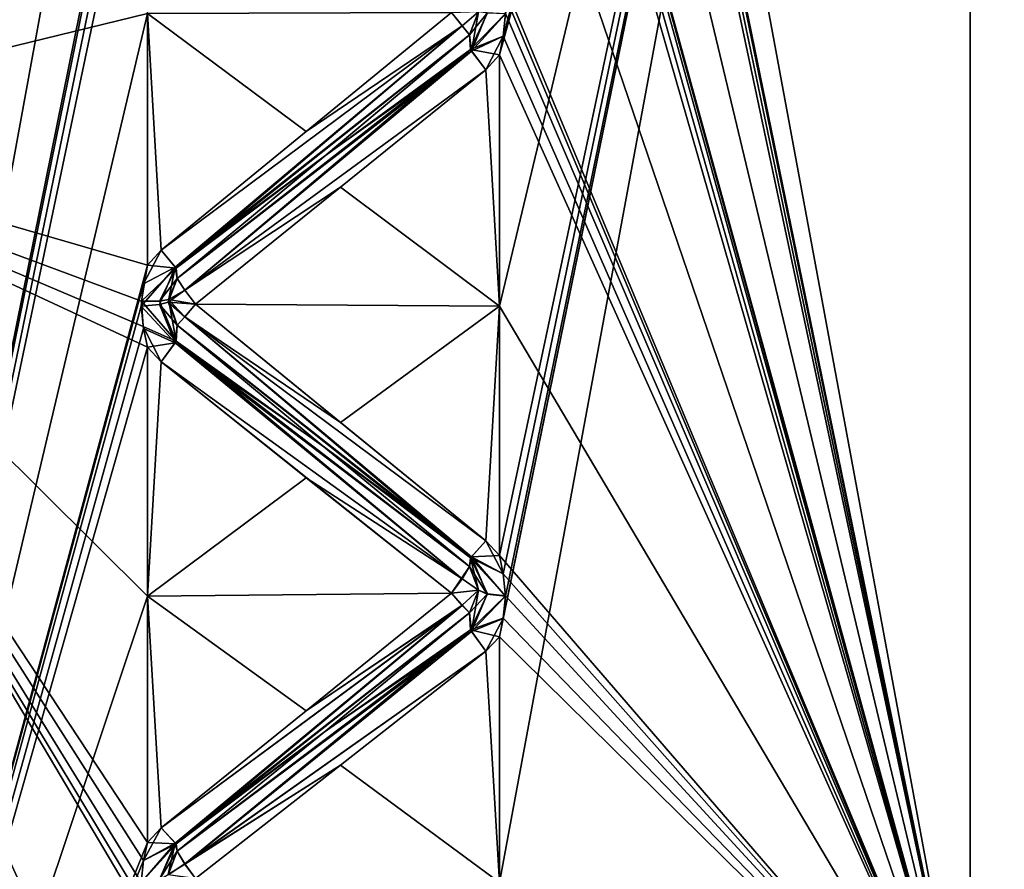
# Model space of a CAD drawing. Header units: inches. Extents: x -9.7 to 9.7, y -2.4 to 4.3.
# Tile 34 of 112: x -9.386 to -9.111, y -1.025 to -0.788. Entities that reach past the tile are written whole.
import ezdxf

# ---------------------------------------------------------------- set-up
doc = ezdxf.new("R2010")
doc.units = ezdxf.units.IN
doc.header["$LTSCALE"] = 65.185185
doc.header["$MEASUREMENT"] = 0
for name, color, linetype in [('173', 7, 'CONTINUOUS'), ('8187', 7, 'CONTINUOUS'), ('8188', 7, 'CONTINUOUS'), ('8189', 7, 'CONTINUOUS'), ('8316', 7, 'CONTINUOUS'), ('8329', 7, 'CONTINUOUS'), ('8330', 7, 'CONTINUOUS'), ('8333', 7, 'CONTINUOUS'), ('8334', 7, 'CONTINUOUS'), ('8955', 7, 'CONTINUOUS'), ('9087', 7, 'CONTINUOUS'), ('9088', 7, 'CONTINUOUS'), ('9089', 7, 'CONTINUOUS'), ('9090', 7, 'CONTINUOUS'), ('9091', 7, 'CONTINUOUS'), ('9092', 7, 'CONTINUOUS'), ('9093', 7, 'CONTINUOUS'), ('9094', 7, 'CONTINUOUS'), ('9095', 7, 'CONTINUOUS'), ('9096', 7, 'CONTINUOUS'), ('9097', 7, 'CONTINUOUS'), ('9098', 7, 'CONTINUOUS'), ('9099', 7, 'CONTINUOUS'), ('9100', 7, 'CONTINUOUS'), ('9101', 7, 'CONTINUOUS'), ('9102', 7, 'CONTINUOUS'), ('9302', 7, 'CONTINUOUS'), ('9303', 7, 'CONTINUOUS'), ('9304', 7, 'CONTINUOUS'), ('9305', 7, 'CONTINUOUS'), ('9306', 7, 'CONTINUOUS'), ('9307', 7, 'CONTINUOUS'), ('9308', 7, 'CONTINUOUS'), ('9309', 7, 'CONTINUOUS'), ('9310', 7, 'CONTINUOUS'), ('9311', 7, 'CONTINUOUS'), ('9312', 7, 'CONTINUOUS'), ('9313', 7, 'CONTINUOUS'), ('9314', 7, 'CONTINUOUS'), ('9315', 7, 'CONTINUOUS'), ('9316', 7, 'CONTINUOUS'), ('9317', 7, 'CONTINUOUS'), ('9323', 7, 'CONTINUOUS'), ('9325', 7, 'CONTINUOUS'), ('9326', 7, 'CONTINUOUS'), ('9327', 7, 'CONTINUOUS'), ('9367', 7, 'CONTINUOUS'), ('9368', 7, 'CONTINUOUS'), ('9369', 7, 'CONTINUOUS'), ('9370', 7, 'CONTINUOUS')]:
    doc.layers.add(name, color=color, linetype=linetype)

msp = doc.modelspace()

# ---------------------------------------------------------------- linework, layer by layer
at = {"layer": '173', "linetype": 'Continuous'}
for points in [[(-9.102, -0.28211, 0.85234), (-9.102, -1.01198, 0.81599), (-9.12095, -0.32085, 0.81771), (-9.102, -0.28211, 0.85234)], [(-9.12095, -0.32085, 0.81771), (-9.102, -1.01198, 0.81599), (-9.12095, -1.08915, 0.81771), (-9.12095, -0.32085, 0.81771)], [(-9.12095, -1.08915, 0.81771), (-9.102, -1.01198, 0.81599), (-9.102, -1.3154, 0.94007), (-9.12095, -1.08915, 0.81771)]]:
    msp.add_3dface(points, dxfattribs=at)
at = {"layer": '8187', "linetype": 'Continuous'}
for points in [[(-9.102, -1.01198, 3.18401), (-9.102, -0.27969, 3.14677), (-9.12095, -0.32085, 3.18229), (-9.102, -1.01198, 3.18401)], [(-9.12095, -1.08915, 3.18229), (-9.102, -1.01198, 3.18401), (-9.12095, -0.32085, 3.18229), (-9.12095, -1.08915, 3.18229)], [(-9.102, -1.3154, 3.05993), (-9.102, -1.01198, 3.18401), (-9.12095, -1.08915, 3.18229), (-9.102, -1.3154, 3.05993)]]:
    msp.add_3dface(points, dxfattribs=at)
at = {"layer": '8188', "linetype": 'Continuous'}
for points in [[(-9.12095, -1.08915, 3.18229), (-9.12095, -0.32085, 3.18229), (-9.252, -1.02852, 3.20741), (-9.12095, -1.08915, 3.18229)], [(-9.252, -1.02852, 3.20741), (-9.12095, -0.32085, 3.18229), (-9.252, -0.96015, 3.22368), (-9.252, -1.02852, 3.20741)], [(-9.252, -0.96015, 3.22368), (-9.12095, -0.32085, 3.18229), (-9.25096, -0.95503, 3.22468), (-9.252, -0.96015, 3.22368)], [(-9.25096, -0.94268, 3.22714), (-9.12095, -0.32085, 3.18229), (-9.252, -0.93756, 3.22818), (-9.25096, -0.94268, 3.22714)], [(-9.252, -0.93756, 3.22818), (-9.12095, -0.32085, 3.18229), (-9.252, -0.86816, 3.23931), (-9.252, -0.93756, 3.22818)], [(-9.252, -0.86816, 3.23931), (-9.12095, -0.32085, 3.18229), (-9.252, -0.79824, 3.24652), (-9.252, -0.86816, 3.23931)], [(-9.252, -0.79824, 3.24652), (-9.12095, -0.32085, 3.18229), (-9.25096, -0.79304, 3.24684), (-9.252, -0.79824, 3.24652)], [(-9.25096, -0.95503, 3.22468), (-9.12095, -0.32085, 3.18229), (-9.25029, -0.94885, 3.22589), (-9.25096, -0.95503, 3.22468)], [(-9.25029, -0.94885, 3.22589), (-9.12095, -0.32085, 3.18229), (-9.25096, -0.94268, 3.22714), (-9.25029, -0.94885, 3.22589)], [(-9.25096, -0.79304, 3.24684), (-9.12095, -0.32085, 3.18229), (-9.25029, -0.78676, 3.24723), (-9.25096, -0.79304, 3.24684)]]:
    msp.add_3dface(points, dxfattribs=at)
at = {"layer": '8189', "linetype": 'Continuous'}
for points in [[(-9.12095, -0.32085, 0.81771), (-9.12095, -1.08915, 0.81771), (-9.252, -0.38148, 0.79259), (-9.12095, -0.32085, 0.81771)], [(-9.252, -0.38148, 0.79259), (-9.12095, -1.08915, 0.81771), (-9.252, -0.44985, 0.77632), (-9.252, -0.38148, 0.79259)], [(-9.252, -0.44985, 0.77632), (-9.12095, -1.08915, 0.81771), (-9.25097, -0.45495, 0.77532), (-9.252, -0.44985, 0.77632)], [(-9.25097, -0.45495, 0.77532), (-9.12095, -1.08915, 0.81771), (-9.25029, -0.46109, 0.77412), (-9.25097, -0.45495, 0.77532)], [(-9.25029, -0.46109, 0.77412), (-9.12095, -1.08915, 0.81771), (-9.25096, -0.4673, 0.77286), (-9.25029, -0.46109, 0.77412)], [(-9.25096, -0.4673, 0.77286), (-9.12095, -1.08915, 0.81771), (-9.252, -0.47244, 0.77182), (-9.25096, -0.4673, 0.77286)], [(-9.252, -0.47244, 0.77182), (-9.12095, -1.08915, 0.81771), (-9.252, -0.54184, 0.76069), (-9.252, -0.47244, 0.77182)], [(-9.252, -0.54184, 0.76069), (-9.12095, -1.08915, 0.81771), (-9.252, -0.61176, 0.75348), (-9.252, -0.54184, 0.76069)], [(-9.252, -0.61176, 0.75348), (-9.12095, -1.08915, 0.81771), (-9.25096, -0.61696, 0.75316), (-9.252, -0.61176, 0.75348)], [(-9.25096, -0.61696, 0.75316), (-9.12095, -1.08915, 0.81771), (-9.25029, -0.62324, 0.75277), (-9.25096, -0.61696, 0.75316)], [(-9.25029, -0.62324, 0.75277), (-9.12095, -1.08915, 0.81771), (-9.25096, -0.62953, 0.75234), (-9.25029, -0.62324, 0.75277)], [(-9.25096, -0.62953, 0.75234), (-9.12095, -1.08915, 0.81771), (-9.252, -0.63474, 0.75198), (-9.25096, -0.62953, 0.75234)], [(-9.252, -0.63474, 0.75198), (-9.12095, -1.08915, 0.81771), (-9.252, -0.705, 0.75), (-9.252, -0.63474, 0.75198)], [(-9.252, -0.705, 0.75), (-9.12095, -1.08915, 0.81771), (-9.252, -0.77526, 0.75198), (-9.252, -0.705, 0.75)], [(-9.252, -0.77526, 0.75198), (-9.12095, -1.08915, 0.81771), (-9.25097, -0.78044, 0.75233), (-9.252, -0.77526, 0.75198)], [(-9.25097, -0.78044, 0.75233), (-9.12095, -1.08915, 0.81771), (-9.25029, -0.78668, 0.75276), (-9.25097, -0.78044, 0.75233)], [(-9.25029, -0.78668, 0.75276), (-9.12095, -1.08915, 0.81771), (-9.25096, -0.793, 0.75316), (-9.25029, -0.78668, 0.75276)], [(-9.25096, -0.793, 0.75316), (-9.12095, -1.08915, 0.81771), (-9.252, -0.79824, 0.75348), (-9.25096, -0.793, 0.75316)], [(-9.252, -0.79824, 0.75348), (-9.12095, -1.08915, 0.81771), (-9.252, -0.86816, 0.76069), (-9.252, -0.79824, 0.75348)], [(-9.252, -0.86816, 0.76069), (-9.12095, -1.08915, 0.81771), (-9.252, -0.93756, 0.77182), (-9.252, -0.86816, 0.76069)], [(-9.252, -0.93756, 0.77182), (-9.12095, -1.08915, 0.81771), (-9.25097, -0.94264, 0.77285), (-9.252, -0.93756, 0.77182)], [(-9.25097, -0.94264, 0.77285), (-9.12095, -1.08915, 0.81771), (-9.25029, -0.94878, 0.77409), (-9.25097, -0.94264, 0.77285)], [(-9.25029, -0.94878, 0.77409), (-9.12095, -1.08915, 0.81771), (-9.25096, -0.955, 0.77531), (-9.25029, -0.94878, 0.77409)], [(-9.25096, -0.955, 0.77531), (-9.12095, -1.08915, 0.81771), (-9.252, -0.96015, 0.77632), (-9.25096, -0.955, 0.77531)], [(-9.252, -0.96015, 0.77632), (-9.12095, -1.08915, 0.81771), (-9.252, -1.02852, 0.79259), (-9.252, -0.96015, 0.77632)]]:
    msp.add_3dface(points, dxfattribs=at)
at = {"layer": '8316', "linetype": 'Continuous'}
for points in [[(-9.48105, -0.0694, 0.93164), (-9.35, -0.78675, 0.75268), (-9.48105, -0.81875, 0.76208), (-9.48105, -0.0694, 0.93164)], [(-9.35, -0.78675, 0.75268), (-9.35, -0.85673, 0.75924), (-9.48105, -0.81875, 0.76208), (-9.35, -0.78675, 0.75268)], [(-9.35, -1.52918, 1.0602), (-9.48105, -1.52465, 1.06536), (-9.48105, -0.81875, 0.76208), (-9.35, -1.52918, 1.0602)], [(-9.35, -1.50243, 1.0374), (-9.35, -1.52918, 1.0602), (-9.48105, -0.81875, 0.76208), (-9.35, -1.50243, 1.0374)], [(-9.35103, -1.47093, 1.01222), (-9.35, -1.50243, 1.0374), (-9.48105, -0.81875, 0.76208), (-9.35103, -1.47093, 1.01222)], [(-9.35171, -1.46595, 1.00842), (-9.35103, -1.47093, 1.01222), (-9.48105, -0.81875, 0.76208), (-9.35171, -1.46595, 1.00842)], [(-9.35104, -1.46094, 1.00455), (-9.35171, -1.46595, 1.00842), (-9.48105, -0.81875, 0.76208), (-9.35104, -1.46094, 1.00455)], [(-9.35, -1.45678, 1.00134), (-9.35104, -1.46094, 1.00455), (-9.48105, -0.81875, 0.76208), (-9.35, -1.45678, 1.00134)], [(-9.35, -1.39946, 0.96066), (-9.35, -1.45678, 1.00134), (-9.48105, -0.81875, 0.76208), (-9.35, -1.39946, 0.96066)], [(-9.35, -1.33995, 0.92327), (-9.35, -1.39946, 0.96066), (-9.48105, -0.81875, 0.76208), (-9.35, -1.33995, 0.92327)], [(-9.35103, -1.33544, 0.92069), (-9.35, -1.33995, 0.92327), (-9.48105, -0.81875, 0.76208), (-9.35103, -1.33544, 0.92069)], [(-9.35171, -1.33002, 0.91758), (-9.35103, -1.33544, 0.92069), (-9.48105, -0.81875, 0.76208), (-9.35171, -1.33002, 0.91758)], [(-9.35104, -1.32454, 0.9144), (-9.35171, -1.33002, 0.91758), (-9.48105, -0.81875, 0.76208), (-9.35104, -1.32454, 0.9144)], [(-9.35, -1.32, 0.91176), (-9.35104, -1.32454, 0.9144), (-9.48105, -0.81875, 0.76208), (-9.35, -1.32, 0.91176)], [(-9.35, -1.25786, 0.87891), (-9.35, -1.32, 0.91176), (-9.48105, -0.81875, 0.76208), (-9.35, -1.25786, 0.87891)], [(-9.35, -1.19397, 0.84961), (-9.35, -1.25786, 0.87891), (-9.48105, -0.81875, 0.76208), (-9.35, -1.19397, 0.84961)], [(-9.35103, -1.18917, 0.84764), (-9.35, -1.19397, 0.84961), (-9.48105, -0.81875, 0.76208), (-9.35103, -1.18917, 0.84764)], [(-9.35171, -1.18339, 0.84526), (-9.35103, -1.18917, 0.84764), (-9.48105, -0.81875, 0.76208), (-9.35171, -1.18339, 0.84526)], [(-9.35104, -1.17754, 0.84282), (-9.35171, -1.18339, 0.84526), (-9.48105, -0.81875, 0.76208), (-9.35104, -1.17754, 0.84282)], [(-9.35, -1.17269, 0.84079), (-9.35104, -1.17754, 0.84282), (-9.48105, -0.81875, 0.76208), (-9.35, -1.17269, 0.84079)], [(-9.35, -1.1068, 0.81634), (-9.35, -1.17269, 0.84079), (-9.48105, -0.81875, 0.76208), (-9.35, -1.1068, 0.81634)], [(-9.35, -1.03963, 0.79562), (-9.35, -1.1068, 0.81634), (-9.48105, -0.81875, 0.76208), (-9.35, -1.03963, 0.79562)], [(-9.35103, -1.03462, 0.7943), (-9.35, -1.03963, 0.79562), (-9.48105, -0.81875, 0.76208), (-9.35103, -1.03462, 0.7943)], [(-9.35171, -1.02857, 0.7927), (-9.35103, -1.03462, 0.7943), (-9.48105, -0.81875, 0.76208), (-9.35171, -1.02857, 0.7927)], [(-9.35104, -1.02245, 0.79104), (-9.35171, -1.02857, 0.7927), (-9.48105, -0.81875, 0.76208), (-9.35104, -1.02245, 0.79104)], [(-9.35, -1.01739, 0.78966), (-9.35104, -1.02245, 0.79104), (-9.48105, -0.81875, 0.76208), (-9.35, -1.01739, 0.78966)], [(-9.35, -0.94886, 0.77402), (-9.35, -1.01739, 0.78966), (-9.48105, -0.81875, 0.76208), (-9.35, -0.94886, 0.77402)], [(-9.35, -0.87957, 0.76225), (-9.35, -0.94886, 0.77402), (-9.48105, -0.81875, 0.76208), (-9.35, -0.87957, 0.76225)], [(-9.35115, -0.87382, 0.76151), (-9.35, -0.87957, 0.76225), (-9.48105, -0.81875, 0.76208), (-9.35115, -0.87382, 0.76151)], [(-9.35168, -0.86675, 0.7606), (-9.35115, -0.87382, 0.76151), (-9.48105, -0.81875, 0.76208), (-9.35168, -0.86675, 0.7606)], [(-9.35, -0.85673, 0.75924), (-9.35168, -0.86675, 0.7606), (-9.48105, -0.81875, 0.76208), (-9.35, -0.85673, 0.75924)]]:
    msp.add_3dface(points, dxfattribs=at)
at = {"layer": '8329', "linetype": 'Continuous'}
for points in [[(-6.76907, -0.27654, 15.12316), (-6.58883, -0.30766, 15.29203), (-9.26907, -2.04431, 13.35539), (-6.76907, -0.27654, 15.12316)], [(-9.26907, -2.04431, 13.35539), (-6.58883, -0.30766, 15.29203), (-9.08883, -2.07543, 13.52427), (-9.26907, -2.04431, 13.35539)]]:
    msp.add_3dface(points, dxfattribs=at)
at = {"layer": '8330', "linetype": 'Continuous'}
for points in [[(-9.44142, -1.99383, 13.06117), (-9.44142, 0.50617, 10.56117), (-6.76907, -0.27654, 15.12316), (-9.44142, -1.99383, 13.06117)], [(-9.44142, -1.99383, 13.06117), (-6.76907, -0.27654, 15.12316), (-9.26907, -2.04431, 13.35539), (-9.44142, -1.99383, 13.06117)]]:
    msp.add_3dface(points, dxfattribs=at)
at = {"layer": '8333', "linetype": 'Continuous'}
for points in [[(-6.88009, -0.19804, 15.20166), (-9.38009, -1.96581, 13.43389), (-9.16733, -2.09842, 13.65827), (-6.88009, -0.19804, 15.20166)], [(-6.66732, -0.33066, 15.42604), (-6.88009, -0.19804, 15.20166), (-9.16733, -2.09842, 13.65827), (-6.66732, -0.33066, 15.42604)], [(-6.66732, -0.33066, 15.42604), (-9.16733, -2.09842, 13.65827), (-8.85, -2.20041, 13.70416), (-6.66732, -0.33066, 15.42604)]]:
    msp.add_3dface(points, dxfattribs=at)
at = {"layer": '8334', "linetype": 'Continuous'}
for points in [[(-9.55244, 0.58467, 10.63967), (-9.55244, -1.91533, 13.13967), (-9.38009, -1.96581, 13.43389), (-9.55244, 0.58467, 10.63967)], [(-6.88009, -0.19804, 15.20166), (-9.55244, 0.58467, 10.63967), (-9.38009, -1.96581, 13.43389), (-6.88009, -0.19804, 15.20166)]]:
    msp.add_3dface(points, dxfattribs=at)
at = {"layer": '8955', "linetype": 'Continuous'}
for points in [[(-9.48105, -0.59125, 3.23792), (-9.48105, -1.3406, 3.06836), (-9.35, -0.62325, 3.24732), (-9.48105, -0.59125, 3.23792)], [(-9.35, -0.62325, 3.24732), (-9.48105, -1.3406, 3.06836), (-9.35104, -0.6987, 3.24993), (-9.35, -0.62325, 3.24732)], [(-9.35104, -0.6987, 3.24993), (-9.48105, -1.3406, 3.06836), (-9.35171, -0.70499, 3.24991), (-9.35104, -0.6987, 3.24993)], [(-9.35171, -0.70499, 3.24991), (-9.48105, -1.3406, 3.06836), (-9.35104, -0.71129, 3.24993), (-9.35171, -0.70499, 3.24991)], [(-9.35104, -0.71129, 3.24993), (-9.48105, -1.3406, 3.06836), (-9.35, -0.71652, 3.24995), (-9.35104, -0.71129, 3.24993)], [(-9.35, -0.71652, 3.24995), (-9.48105, -1.3406, 3.06836), (-9.35, -0.78675, 3.24732), (-9.35, -0.71652, 3.24995)], [(-9.35, -0.78675, 3.24732), (-9.48105, -1.3406, 3.06836), (-9.35, -0.85673, 3.24076), (-9.35, -0.78675, 3.24732)], [(-9.35, -0.85673, 3.24076), (-9.48105, -1.3406, 3.06836), (-9.35104, -0.8619, 3.24006), (-9.35, -0.85673, 3.24076)], [(-9.35104, -0.8619, 3.24006), (-9.48105, -1.3406, 3.06836), (-9.35171, -0.86814, 3.23922), (-9.35104, -0.8619, 3.24006)], [(-9.35171, -0.86814, 3.23922), (-9.48105, -1.3406, 3.06836), (-9.35104, -0.87439, 3.23842), (-9.35171, -0.86814, 3.23922)], [(-9.35104, -0.87439, 3.23842), (-9.48105, -1.3406, 3.06836), (-9.35, -0.87957, 3.23775), (-9.35104, -0.87439, 3.23842)], [(-9.35, -0.87957, 3.23775), (-9.48105, -1.3406, 3.06836), (-9.35, -0.94886, 3.22598), (-9.35, -0.87957, 3.23775)], [(-9.35, -0.94886, 3.22598), (-9.48105, -1.3406, 3.06836), (-9.35, -1.01739, 3.21034), (-9.35, -0.94886, 3.22598)], [(-9.35, -1.01739, 3.21034), (-9.48105, -1.3406, 3.06836), (-9.35104, -1.02242, 3.20897), (-9.35, -1.01739, 3.21034)], [(-9.35104, -1.02242, 3.20897), (-9.48105, -1.3406, 3.06836), (-9.35171, -1.02849, 3.20732), (-9.35104, -1.02242, 3.20897)]]:
    msp.add_3dface(points, dxfattribs=at)
at = {"layer": '9087', "linetype": 'Continuous'}
for points in [[(-9.26241, -0.79011, 3.24126), (-9.25781, -0.7862, 3.23881), (-9.26537, -0.78646, 3.2429), (-9.26241, -0.79011, 3.24126)], [(-9.26031, -0.79269, 3.23757), (-9.25781, -0.7862, 3.23881), (-9.26241, -0.79011, 3.24126), (-9.26031, -0.79269, 3.23757)]]:
    msp.add_3dface(points, dxfattribs=at)
at = {"layer": '9088', "linetype": 'Continuous'}
for points in [[(-9.25781, -0.7862, 3.23881), (-9.26031, -0.79269, 3.23757), (-9.25977, -0.79715, 3.24381), (-9.25781, -0.7862, 3.23881)], [(-9.2554, -0.78655, 3.24413), (-9.25781, -0.7862, 3.23881), (-9.25977, -0.79715, 3.24381), (-9.2554, -0.78655, 3.24413)], [(-9.25029, -0.78676, 3.24723), (-9.2554, -0.78655, 3.24413), (-9.25977, -0.79715, 3.24381), (-9.25029, -0.78676, 3.24723)], [(-9.25096, -0.79304, 3.24684), (-9.25029, -0.78676, 3.24723), (-9.25977, -0.79715, 3.24381), (-9.25096, -0.79304, 3.24684)], [(-9.25583, -0.80237, 3.246), (-9.25096, -0.79304, 3.24684), (-9.25977, -0.79715, 3.24381), (-9.25583, -0.80237, 3.246)], [(-9.252, -0.79824, 3.24652), (-9.25096, -0.79304, 3.24684), (-9.25583, -0.80237, 3.246), (-9.252, -0.79824, 3.24652)]]:
    msp.add_3dface(points, dxfattribs=at)
at = {"layer": '9089', "linetype": 'Continuous'}
for points in [[(-9.26241, -0.79011, 3.24126), (-9.26537, -0.78646, 3.2429), (-9.30576, -0.81953, 3.24241), (-9.26241, -0.79011, 3.24126)], [(-9.26241, -0.79011, 3.24126), (-9.30576, -0.81953, 3.24241), (-9.34617, -0.85259, 3.24105), (-9.26241, -0.79011, 3.24126)], [(-9.26241, -0.79011, 3.24126), (-9.34617, -0.85259, 3.24105), (-9.34223, -0.85728, 3.23789), (-9.26241, -0.79011, 3.24126)], [(-9.26031, -0.79269, 3.23757), (-9.26241, -0.79011, 3.24126), (-9.34223, -0.85728, 3.23789), (-9.26031, -0.79269, 3.23757)], [(-9.30035, -0.82612, 3.23537), (-9.26031, -0.79269, 3.23757), (-9.34223, -0.85728, 3.23789), (-9.30035, -0.82612, 3.23537)], [(-9.34169, -0.86043, 3.2309), (-9.30035, -0.82612, 3.23537), (-9.34223, -0.85728, 3.23789), (-9.34169, -0.86043, 3.2309)]]:
    msp.add_3dface(points, dxfattribs=at)
at = {"layer": '9090', "linetype": 'Continuous'}
for points in [[(-9.25977, -0.79715, 3.24381), (-9.26031, -0.79269, 3.23757), (-9.30035, -0.82612, 3.23537), (-9.25977, -0.79715, 3.24381)], [(-9.25977, -0.79715, 3.24381), (-9.30035, -0.82612, 3.23537), (-9.34169, -0.86043, 3.2309), (-9.25977, -0.79715, 3.24381)], [(-9.25977, -0.79715, 3.24381), (-9.34169, -0.86043, 3.2309), (-9.33959, -0.86368, 3.23402), (-9.25977, -0.79715, 3.24381)], [(-9.25583, -0.80237, 3.246), (-9.25977, -0.79715, 3.24381), (-9.33959, -0.86368, 3.23402), (-9.25583, -0.80237, 3.246)], [(-9.29624, -0.83505, 3.24088), (-9.25583, -0.80237, 3.246), (-9.33959, -0.86368, 3.23402), (-9.29624, -0.83505, 3.24088)], [(-9.33663, -0.86758, 3.23491), (-9.29624, -0.83505, 3.24088), (-9.33959, -0.86368, 3.23402), (-9.33663, -0.86758, 3.23491)]]:
    msp.add_3dface(points, dxfattribs=at)
at = {"layer": '9091', "linetype": 'Continuous'}
for points in [[(-9.34617, -0.85259, 3.24105), (-9.35104, -0.8619, 3.24006), (-9.34223, -0.85728, 3.23789), (-9.34617, -0.85259, 3.24105)], [(-9.35104, -0.8619, 3.24006), (-9.34617, -0.85259, 3.24105), (-9.35, -0.85673, 3.24076), (-9.35104, -0.8619, 3.24006)], [(-9.35104, -0.8619, 3.24006), (-9.35171, -0.86814, 3.23922), (-9.34223, -0.85728, 3.23789), (-9.35104, -0.8619, 3.24006)], [(-9.34223, -0.85728, 3.23789), (-9.35171, -0.86814, 3.23922), (-9.3466, -0.86773, 3.23614), (-9.34223, -0.85728, 3.23789)], [(-9.34419, -0.86704, 3.23085), (-9.34223, -0.85728, 3.23789), (-9.3466, -0.86773, 3.23614), (-9.34419, -0.86704, 3.23085)], [(-9.34223, -0.85728, 3.23789), (-9.34419, -0.86704, 3.23085), (-9.34169, -0.86043, 3.2309), (-9.34223, -0.85728, 3.23789)]]:
    msp.add_3dface(points, dxfattribs=at)
at = {"layer": '9092', "linetype": 'Continuous'}
for points in [[(-9.34419, -0.86704, 3.23085), (-9.33959, -0.86368, 3.23402), (-9.34169, -0.86043, 3.2309), (-9.34419, -0.86704, 3.23085)], [(-9.33663, -0.86758, 3.23491), (-9.33959, -0.86368, 3.23402), (-9.34419, -0.86704, 3.23085), (-9.33663, -0.86758, 3.23491)], [(-9.33961, -0.87113, 3.23302), (-9.33663, -0.86758, 3.23491), (-9.34419, -0.86704, 3.23085), (-9.33961, -0.87113, 3.23302)], [(-9.34169, -0.87344, 3.22918), (-9.33961, -0.87113, 3.23302), (-9.34419, -0.86704, 3.23085), (-9.34169, -0.87344, 3.22918)]]:
    msp.add_3dface(points, dxfattribs=at)
at = {"layer": '9093', "linetype": 'Continuous'}
for points in [[(-9.35171, -0.86814, 3.23922), (-9.34223, -0.87831, 3.23513), (-9.3466, -0.86773, 3.23614), (-9.35171, -0.86814, 3.23922)], [(-9.35171, -0.86814, 3.23922), (-9.35104, -0.87439, 3.23842), (-9.34223, -0.87831, 3.23513), (-9.35171, -0.86814, 3.23922)], [(-9.34169, -0.87344, 3.22918), (-9.34419, -0.86704, 3.23085), (-9.3466, -0.86773, 3.23614), (-9.34169, -0.87344, 3.22918)], [(-9.34223, -0.87831, 3.23513), (-9.34169, -0.87344, 3.22918), (-9.3466, -0.86773, 3.23614), (-9.34223, -0.87831, 3.23513)], [(-9.35104, -0.87439, 3.23842), (-9.35, -0.87957, 3.23775), (-9.34223, -0.87831, 3.23513), (-9.35104, -0.87439, 3.23842)], [(-9.34619, -0.88363, 3.23697), (-9.34223, -0.87831, 3.23513), (-9.35, -0.87957, 3.23775), (-9.34619, -0.88363, 3.23697)]]:
    msp.add_3dface(points, dxfattribs=at)
at = {"layer": '9094', "linetype": 'Continuous'}
for points in [[(-9.29624, -0.90054, 3.23226), (-9.33663, -0.86758, 3.23491), (-9.33961, -0.87113, 3.23302), (-9.29624, -0.90054, 3.23226)], [(-9.25977, -0.93791, 3.22529), (-9.33961, -0.87113, 3.23302), (-9.34169, -0.87344, 3.22918), (-9.25977, -0.93791, 3.22529)], [(-9.25581, -0.93346, 3.22874), (-9.29624, -0.90054, 3.23226), (-9.33961, -0.87113, 3.23302), (-9.25581, -0.93346, 3.22874)], [(-9.25977, -0.93791, 3.22529), (-9.25581, -0.93346, 3.22874), (-9.33961, -0.87113, 3.23302), (-9.25977, -0.93791, 3.22529)], [(-9.25977, -0.93791, 3.22529), (-9.34169, -0.87344, 3.22918), (-9.30141, -0.90687, 3.22477), (-9.25977, -0.93791, 3.22529)], [(-9.26031, -0.9406, 3.2181), (-9.25977, -0.93791, 3.22529), (-9.30141, -0.90687, 3.22477), (-9.26031, -0.9406, 3.2181)]]:
    msp.add_3dface(points, dxfattribs=at)
at = {"layer": '9095', "linetype": 'Continuous'}
for points in [[(-9.34169, -0.87344, 3.22918), (-9.34223, -0.87831, 3.23513), (-9.30141, -0.90687, 3.22477), (-9.34169, -0.87344, 3.22918)], [(-9.26239, -0.94403, 3.22099), (-9.34223, -0.87831, 3.23513), (-9.34619, -0.88363, 3.23697), (-9.26239, -0.94403, 3.22099)], [(-9.26239, -0.94403, 3.22099), (-9.26031, -0.9406, 3.2181), (-9.34223, -0.87831, 3.23513), (-9.26239, -0.94403, 3.22099)], [(-9.34223, -0.87831, 3.23513), (-9.26031, -0.9406, 3.2181), (-9.30141, -0.90687, 3.22477), (-9.34223, -0.87831, 3.23513)], [(-9.26239, -0.94403, 3.22099), (-9.34619, -0.88363, 3.23697), (-9.30576, -0.91593, 3.22972), (-9.26239, -0.94403, 3.22099)], [(-9.26537, -0.948, 3.22163), (-9.26239, -0.94403, 3.22099), (-9.30576, -0.91593, 3.22972), (-9.26537, -0.948, 3.22163)]]:
    msp.add_3dface(points, dxfattribs=at)
at = {"layer": '9096', "linetype": 'Continuous'}
for points in [[(-9.252, -0.93756, 3.22818), (-9.25581, -0.93346, 3.22874), (-9.25977, -0.93791, 3.22529), (-9.252, -0.93756, 3.22818)], [(-9.25977, -0.93791, 3.22529), (-9.26031, -0.9406, 3.2181), (-9.2554, -0.94825, 3.22284), (-9.25977, -0.93791, 3.22529)], [(-9.25096, -0.94268, 3.22714), (-9.252, -0.93756, 3.22818), (-9.25977, -0.93791, 3.22529), (-9.25096, -0.94268, 3.22714)], [(-9.25029, -0.94885, 3.22589), (-9.25096, -0.94268, 3.22714), (-9.25977, -0.93791, 3.22529), (-9.25029, -0.94885, 3.22589)], [(-9.25029, -0.94885, 3.22589), (-9.25977, -0.93791, 3.22529), (-9.2554, -0.94825, 3.22284), (-9.25029, -0.94885, 3.22589)], [(-9.25781, -0.9472, 3.21762), (-9.2554, -0.94825, 3.22284), (-9.26031, -0.9406, 3.2181), (-9.25781, -0.9472, 3.21762)]]:
    msp.add_3dface(points, dxfattribs=at)
at = {"layer": '9097', "linetype": 'Continuous'}
for points in [[(-9.25781, -0.9472, 3.21762), (-9.26031, -0.9406, 3.2181), (-9.26537, -0.948, 3.22163), (-9.25781, -0.9472, 3.21762)], [(-9.26537, -0.948, 3.22163), (-9.26031, -0.9406, 3.2181), (-9.26239, -0.94403, 3.22099), (-9.26537, -0.948, 3.22163)], [(-9.26241, -0.9514, 3.21954), (-9.25781, -0.9472, 3.21762), (-9.26537, -0.948, 3.22163), (-9.26241, -0.9514, 3.21954)], [(-9.26031, -0.95348, 3.21554), (-9.25781, -0.9472, 3.21762), (-9.26241, -0.9514, 3.21954), (-9.26031, -0.95348, 3.21554)]]:
    msp.add_3dface(points, dxfattribs=at)
at = {"layer": '9098', "linetype": 'Continuous'}
for points in [[(-9.25781, -0.9472, 3.21762), (-9.26031, -0.95348, 3.21554), (-9.25977, -0.95871, 3.22114), (-9.25781, -0.9472, 3.21762)], [(-9.2554, -0.94825, 3.22284), (-9.25781, -0.9472, 3.21762), (-9.25977, -0.95871, 3.22114), (-9.2554, -0.94825, 3.22284)], [(-9.25029, -0.94885, 3.22589), (-9.2554, -0.94825, 3.22284), (-9.25977, -0.95871, 3.22114), (-9.25029, -0.94885, 3.22589)], [(-9.25096, -0.95503, 3.22468), (-9.25029, -0.94885, 3.22589), (-9.25977, -0.95871, 3.22114), (-9.25096, -0.95503, 3.22468)], [(-9.25583, -0.96417, 3.22263), (-9.25096, -0.95503, 3.22468), (-9.25977, -0.95871, 3.22114), (-9.25583, -0.96417, 3.22263)], [(-9.252, -0.96015, 3.22368), (-9.25096, -0.95503, 3.22468), (-9.25583, -0.96417, 3.22263), (-9.252, -0.96015, 3.22368)]]:
    msp.add_3dface(points, dxfattribs=at)
at = {"layer": '9099', "linetype": 'Continuous'}
for points in [[(-9.26241, -0.9514, 3.21954), (-9.26537, -0.948, 3.22163), (-9.30576, -0.98072, 3.21684), (-9.26241, -0.9514, 3.21954)], [(-9.26241, -0.9514, 3.21954), (-9.30576, -0.98072, 3.21684), (-9.34617, -1.01331, 3.21117), (-9.26241, -0.9514, 3.21954)], [(-9.26241, -0.9514, 3.21954), (-9.34617, -1.01331, 3.21117), (-9.34223, -1.01755, 3.20742), (-9.26241, -0.9514, 3.21954)], [(-9.26031, -0.95348, 3.21554), (-9.26241, -0.9514, 3.21954), (-9.34223, -1.01755, 3.20742), (-9.26031, -0.95348, 3.21554)], [(-9.30035, -0.98633, 3.20899), (-9.26031, -0.95348, 3.21554), (-9.34223, -1.01755, 3.20742), (-9.30035, -0.98633, 3.20899)], [(-9.34169, -1.01977, 3.20008), (-9.30035, -0.98633, 3.20899), (-9.34223, -1.01755, 3.20742), (-9.34169, -1.01977, 3.20008)]]:
    msp.add_3dface(points, dxfattribs=at)
at = {"layer": '9100', "linetype": 'Continuous'}
for points in [[(-9.25977, -0.95871, 3.22114), (-9.26031, -0.95348, 3.21554), (-9.30035, -0.98633, 3.20899), (-9.25977, -0.95871, 3.22114)], [(-9.25977, -0.95871, 3.22114), (-9.30035, -0.98633, 3.20899), (-9.34169, -1.01977, 3.20008), (-9.25977, -0.95871, 3.22114)], [(-9.25977, -0.95871, 3.22114), (-9.34169, -1.01977, 3.20008), (-9.33959, -1.0234, 3.20275), (-9.25977, -0.95871, 3.22114)], [(-9.25583, -0.96417, 3.22263), (-9.25977, -0.95871, 3.22114), (-9.33959, -1.0234, 3.20275), (-9.25583, -0.96417, 3.22263)], [(-9.29624, -0.99591, 3.21329), (-9.25583, -0.96417, 3.22263), (-9.33959, -1.0234, 3.20275), (-9.29624, -0.99591, 3.21329)], [(-9.33663, -1.02738, 3.20312), (-9.29624, -0.99591, 3.21329), (-9.33959, -1.0234, 3.20275), (-9.33663, -1.02738, 3.20312)]]:
    msp.add_3dface(points, dxfattribs=at)
at = {"layer": '9101', "linetype": 'Continuous'}
for points in [[(-9.34617, -1.01331, 3.21117), (-9.35104, -1.02242, 3.20897), (-9.34223, -1.01755, 3.20742), (-9.34617, -1.01331, 3.21117)], [(-9.35104, -1.02242, 3.20897), (-9.34617, -1.01331, 3.21117), (-9.35, -1.01739, 3.21034), (-9.35104, -1.02242, 3.20897)], [(-9.35104, -1.02242, 3.20897), (-9.35171, -1.02849, 3.20732), (-9.34223, -1.01755, 3.20742), (-9.35104, -1.02242, 3.20897)], [(-9.34223, -1.01755, 3.20742), (-9.35171, -1.02849, 3.20732), (-9.3466, -1.02769, 3.20432), (-9.34223, -1.01755, 3.20742)], [(-9.34419, -1.02632, 3.19917), (-9.34223, -1.01755, 3.20742), (-9.3466, -1.02769, 3.20432), (-9.34419, -1.02632, 3.19917)], [(-9.34223, -1.01755, 3.20742), (-9.34419, -1.02632, 3.19917), (-9.34169, -1.01977, 3.20008), (-9.34223, -1.01755, 3.20742)]]:
    msp.add_3dface(points, dxfattribs=at)
at = {"layer": '9102', "linetype": 'Continuous'}
for points in [[(-9.34419, -1.02632, 3.19917), (-9.33959, -1.0234, 3.20275), (-9.34169, -1.01977, 3.20008), (-9.34419, -1.02632, 3.19917)], [(-9.33663, -1.02738, 3.20312), (-9.33959, -1.0234, 3.20275), (-9.34419, -1.02632, 3.19917), (-9.33663, -1.02738, 3.20312)]]:
    msp.add_3dface(points, dxfattribs=at)
at = {"layer": '9302', "linetype": 'Continuous'}
for points in [[(-9.34169, -1.01977, 0.79992), (-9.33961, -1.02337, 0.79726), (-9.34419, -1.02635, 0.80084), (-9.34169, -1.01977, 0.79992)], [(-9.33961, -1.02337, 0.79726), (-9.33663, -1.02738, 0.79688), (-9.34419, -1.02635, 0.80084), (-9.33961, -1.02337, 0.79726)]]:
    msp.add_3dface(points, dxfattribs=at)
at = {"layer": '9303', "linetype": 'Continuous'}
for points in [[(-9.35, -1.01739, 0.78966), (-9.34617, -1.01331, 0.78883), (-9.34195, -1.0178, 0.7931), (-9.35, -1.01739, 0.78966)], [(-9.35171, -1.02857, 0.7927), (-9.35104, -1.02245, 0.79104), (-9.34195, -1.0178, 0.7931), (-9.35171, -1.02857, 0.7927)], [(-9.34669, -1.02777, 0.7956), (-9.35171, -1.02857, 0.7927), (-9.34195, -1.0178, 0.7931), (-9.34669, -1.02777, 0.7956)], [(-9.35104, -1.02245, 0.79104), (-9.35, -1.01739, 0.78966), (-9.34195, -1.0178, 0.7931), (-9.35104, -1.02245, 0.79104)], [(-9.34169, -1.01977, 0.79992), (-9.34669, -1.02777, 0.7956), (-9.34195, -1.0178, 0.7931), (-9.34169, -1.01977, 0.79992)], [(-9.34169, -1.01977, 0.79992), (-9.34419, -1.02635, 0.80084), (-9.34669, -1.02777, 0.7956), (-9.34169, -1.01977, 0.79992)]]:
    msp.add_3dface(points, dxfattribs=at)
at = {"layer": '9304', "linetype": 'Continuous'}
for points in [[(-9.26031, -0.95348, 0.78446), (-9.26005, -0.95825, 0.77922), (-9.30079, -0.98669, 0.79109), (-9.26031, -0.95348, 0.78446)], [(-9.26005, -0.95825, 0.77922), (-9.33961, -1.02337, 0.79726), (-9.34169, -1.01977, 0.79992), (-9.26005, -0.95825, 0.77922)], [(-9.26005, -0.95825, 0.77922), (-9.34169, -1.01977, 0.79992), (-9.30079, -0.98669, 0.79109), (-9.26005, -0.95825, 0.77922)], [(-9.26005, -0.95825, 0.77922), (-9.25583, -0.96417, 0.77737), (-9.33961, -1.02337, 0.79726), (-9.26005, -0.95825, 0.77922)], [(-9.25583, -0.96417, 0.77737), (-9.29624, -0.99591, 0.78671), (-9.33961, -1.02337, 0.79726), (-9.25583, -0.96417, 0.77737)], [(-9.29624, -0.99591, 0.78671), (-9.33663, -1.02738, 0.79688), (-9.33961, -1.02337, 0.79726), (-9.29624, -0.99591, 0.78671)]]:
    msp.add_3dface(points, dxfattribs=at)
at = {"layer": '9305', "linetype": 'Continuous'}
for points in [[(-9.26537, -0.948, 0.77837), (-9.26239, -0.95142, 0.78048), (-9.30576, -0.98072, 0.78316), (-9.26537, -0.948, 0.77837)], [(-9.34617, -1.01331, 0.78883), (-9.26239, -0.95142, 0.78048), (-9.34195, -1.0178, 0.7931), (-9.34617, -1.01331, 0.78883)], [(-9.26239, -0.95142, 0.78048), (-9.34617, -1.01331, 0.78883), (-9.30576, -0.98072, 0.78316), (-9.26239, -0.95142, 0.78048)], [(-9.26239, -0.95142, 0.78048), (-9.26031, -0.95348, 0.78446), (-9.34195, -1.0178, 0.7931), (-9.26239, -0.95142, 0.78048)], [(-9.34195, -1.0178, 0.7931), (-9.26031, -0.95348, 0.78446), (-9.30079, -0.98669, 0.79109), (-9.34195, -1.0178, 0.7931)], [(-9.34169, -1.01977, 0.79992), (-9.34195, -1.0178, 0.7931), (-9.30079, -0.98669, 0.79109), (-9.34169, -1.01977, 0.79992)]]:
    msp.add_3dface(points, dxfattribs=at)
at = {"layer": '9306', "linetype": 'Continuous'}
for points in [[(-9.25781, -0.94716, 0.78238), (-9.25531, -0.94821, 0.77704), (-9.26031, -0.95348, 0.78446), (-9.25781, -0.94716, 0.78238)], [(-9.26005, -0.95825, 0.77922), (-9.26031, -0.95348, 0.78446), (-9.25531, -0.94821, 0.77704), (-9.26005, -0.95825, 0.77922)], [(-9.25029, -0.94878, 0.77409), (-9.26005, -0.95825, 0.77922), (-9.25531, -0.94821, 0.77704), (-9.25029, -0.94878, 0.77409)], [(-9.25029, -0.94878, 0.77409), (-9.25096, -0.955, 0.77531), (-9.26005, -0.95825, 0.77922), (-9.25029, -0.94878, 0.77409)], [(-9.25096, -0.955, 0.77531), (-9.252, -0.96015, 0.77632), (-9.26005, -0.95825, 0.77922), (-9.25096, -0.955, 0.77531)], [(-9.252, -0.96015, 0.77632), (-9.25583, -0.96417, 0.77737), (-9.26005, -0.95825, 0.77922), (-9.252, -0.96015, 0.77632)]]:
    msp.add_3dface(points, dxfattribs=at)
at = {"layer": '9307', "linetype": 'Continuous'}
for points in [[(-9.26031, -0.9406, 0.7819), (-9.25781, -0.94716, 0.78238), (-9.26241, -0.94405, 0.779), (-9.26031, -0.9406, 0.7819)], [(-9.26241, -0.94405, 0.779), (-9.25781, -0.94716, 0.78238), (-9.26537, -0.948, 0.77837), (-9.26241, -0.94405, 0.779)], [(-9.25781, -0.94716, 0.78238), (-9.26031, -0.95348, 0.78446), (-9.26537, -0.948, 0.77837), (-9.25781, -0.94716, 0.78238)], [(-9.26537, -0.948, 0.77837), (-9.26031, -0.95348, 0.78446), (-9.26239, -0.95142, 0.78048), (-9.26537, -0.948, 0.77837)]]:
    msp.add_3dface(points, dxfattribs=at)
at = {"layer": '9308', "linetype": 'Continuous'}
for points in [[(-9.25581, -0.93346, 0.77126), (-9.25097, -0.94264, 0.77285), (-9.26005, -0.93819, 0.77522), (-9.25581, -0.93346, 0.77126)], [(-9.252, -0.93756, 0.77182), (-9.25097, -0.94264, 0.77285), (-9.25581, -0.93346, 0.77126), (-9.252, -0.93756, 0.77182)], [(-9.25781, -0.94716, 0.78238), (-9.26031, -0.9406, 0.7819), (-9.26005, -0.93819, 0.77522), (-9.25781, -0.94716, 0.78238)], [(-9.25097, -0.94264, 0.77285), (-9.25029, -0.94878, 0.77409), (-9.26005, -0.93819, 0.77522), (-9.25097, -0.94264, 0.77285)], [(-9.25029, -0.94878, 0.77409), (-9.25531, -0.94821, 0.77704), (-9.26005, -0.93819, 0.77522), (-9.25029, -0.94878, 0.77409)], [(-9.25531, -0.94821, 0.77704), (-9.25781, -0.94716, 0.78238), (-9.26005, -0.93819, 0.77522), (-9.25531, -0.94821, 0.77704)]]:
    msp.add_3dface(points, dxfattribs=at)
at = {"layer": '9309', "linetype": 'Continuous'}
for points in [[(-9.34169, -0.87344, 0.77082), (-9.30091, -0.90728, 0.7753), (-9.34195, -0.87788, 0.76526), (-9.34169, -0.87344, 0.77082)], [(-9.26241, -0.94405, 0.779), (-9.34619, -0.88363, 0.76303), (-9.34195, -0.87788, 0.76526), (-9.26241, -0.94405, 0.779)], [(-9.26031, -0.9406, 0.7819), (-9.26241, -0.94405, 0.779), (-9.34195, -0.87788, 0.76526), (-9.26031, -0.9406, 0.7819)], [(-9.30091, -0.90728, 0.7753), (-9.26031, -0.9406, 0.7819), (-9.34195, -0.87788, 0.76526), (-9.30091, -0.90728, 0.7753)], [(-9.26241, -0.94405, 0.779), (-9.30576, -0.91593, 0.77028), (-9.34619, -0.88363, 0.76303), (-9.26241, -0.94405, 0.779)], [(-9.26241, -0.94405, 0.779), (-9.26537, -0.948, 0.77837), (-9.30576, -0.91593, 0.77028), (-9.26241, -0.94405, 0.779)]]:
    msp.add_3dface(points, dxfattribs=at)
at = {"layer": '9310', "linetype": 'Continuous'}
for points in [[(-9.33663, -0.86758, 0.76509), (-9.29624, -0.90054, 0.76774), (-9.33959, -0.87111, 0.76696), (-9.33663, -0.86758, 0.76509)], [(-9.26005, -0.93819, 0.77522), (-9.34169, -0.87344, 0.77082), (-9.33959, -0.87111, 0.76696), (-9.26005, -0.93819, 0.77522)], [(-9.25581, -0.93346, 0.77126), (-9.26005, -0.93819, 0.77522), (-9.33959, -0.87111, 0.76696), (-9.25581, -0.93346, 0.77126)], [(-9.29624, -0.90054, 0.76774), (-9.25581, -0.93346, 0.77126), (-9.33959, -0.87111, 0.76696), (-9.29624, -0.90054, 0.76774)], [(-9.26005, -0.93819, 0.77522), (-9.30091, -0.90728, 0.7753), (-9.34169, -0.87344, 0.77082), (-9.26005, -0.93819, 0.77522)], [(-9.26005, -0.93819, 0.77522), (-9.26031, -0.9406, 0.7819), (-9.30091, -0.90728, 0.7753), (-9.26005, -0.93819, 0.77522)]]:
    msp.add_3dface(points, dxfattribs=at)
at = {"layer": '9311', "linetype": 'Continuous'}
for points in [[(-9.35115, -0.87382, 0.76151), (-9.35168, -0.86675, 0.7606), (-9.34195, -0.87788, 0.76526), (-9.35115, -0.87382, 0.76151)], [(-9.34195, -0.87788, 0.76526), (-9.35168, -0.86675, 0.7606), (-9.34665, -0.86676, 0.76363), (-9.34195, -0.87788, 0.76526)], [(-9.34416, -0.86627, 0.76906), (-9.34195, -0.87788, 0.76526), (-9.34665, -0.86676, 0.76363), (-9.34416, -0.86627, 0.76906)], [(-9.34169, -0.87344, 0.77082), (-9.34195, -0.87788, 0.76526), (-9.34416, -0.86627, 0.76906), (-9.34169, -0.87344, 0.77082)], [(-9.34619, -0.88363, 0.76303), (-9.35115, -0.87382, 0.76151), (-9.34195, -0.87788, 0.76526), (-9.34619, -0.88363, 0.76303)], [(-9.35115, -0.87382, 0.76151), (-9.34619, -0.88363, 0.76303), (-9.35, -0.87957, 0.76225), (-9.35115, -0.87382, 0.76151)]]:
    msp.add_3dface(points, dxfattribs=at)
at = {"layer": '9312', "linetype": 'Continuous'}
for points in [[(-9.34169, -0.86043, 0.7691), (-9.33961, -0.86366, 0.766), (-9.34416, -0.86627, 0.76906), (-9.34169, -0.86043, 0.7691)], [(-9.33663, -0.86758, 0.76509), (-9.34416, -0.86627, 0.76906), (-9.33961, -0.86366, 0.766), (-9.33663, -0.86758, 0.76509)], [(-9.33663, -0.86758, 0.76509), (-9.33959, -0.87111, 0.76696), (-9.34416, -0.86627, 0.76906), (-9.33663, -0.86758, 0.76509)], [(-9.33959, -0.87111, 0.76696), (-9.34169, -0.87344, 0.77082), (-9.34416, -0.86627, 0.76906), (-9.33959, -0.87111, 0.76696)]]:
    msp.add_3dface(points, dxfattribs=at)
at = {"layer": '9313', "linetype": 'Continuous'}
for points in [[(-9.35, -0.85673, 0.75924), (-9.34617, -0.85259, 0.75895), (-9.34195, -0.85759, 0.7626), (-9.35, -0.85673, 0.75924)], [(-9.35168, -0.86675, 0.7606), (-9.35, -0.85673, 0.75924), (-9.34195, -0.85759, 0.7626), (-9.35168, -0.86675, 0.7606)], [(-9.34665, -0.86676, 0.76363), (-9.35168, -0.86675, 0.7606), (-9.34195, -0.85759, 0.7626), (-9.34665, -0.86676, 0.76363)], [(-9.34169, -0.86043, 0.7691), (-9.34665, -0.86676, 0.76363), (-9.34195, -0.85759, 0.7626), (-9.34169, -0.86043, 0.7691)], [(-9.34169, -0.86043, 0.7691), (-9.34416, -0.86627, 0.76906), (-9.34665, -0.86676, 0.76363), (-9.34169, -0.86043, 0.7691)]]:
    msp.add_3dface(points, dxfattribs=at)
at = {"layer": '9314', "linetype": 'Continuous'}
for points in [[(-9.26031, -0.79269, 0.76243), (-9.26005, -0.79674, 0.75661), (-9.30079, -0.82649, 0.76466), (-9.26031, -0.79269, 0.76243)], [(-9.26005, -0.79674, 0.75661), (-9.33961, -0.86366, 0.766), (-9.34169, -0.86043, 0.7691), (-9.26005, -0.79674, 0.75661)], [(-9.26005, -0.79674, 0.75661), (-9.34169, -0.86043, 0.7691), (-9.30079, -0.82649, 0.76466), (-9.26005, -0.79674, 0.75661)], [(-9.26005, -0.79674, 0.75661), (-9.25583, -0.80237, 0.754), (-9.33961, -0.86366, 0.766), (-9.26005, -0.79674, 0.75661)], [(-9.25583, -0.80237, 0.754), (-9.29624, -0.83505, 0.75912), (-9.33961, -0.86366, 0.766), (-9.25583, -0.80237, 0.754)], [(-9.29624, -0.83505, 0.75912), (-9.33663, -0.86758, 0.76509), (-9.33961, -0.86366, 0.766), (-9.29624, -0.83505, 0.75912)]]:
    msp.add_3dface(points, dxfattribs=at)
at = {"layer": '9315', "linetype": 'Continuous'}
for points in [[(-9.26537, -0.78646, 0.7571), (-9.26239, -0.79013, 0.75875), (-9.30576, -0.81953, 0.75759), (-9.26537, -0.78646, 0.7571)], [(-9.34617, -0.85259, 0.75895), (-9.26239, -0.79013, 0.75875), (-9.34195, -0.85759, 0.7626), (-9.34617, -0.85259, 0.75895)], [(-9.26239, -0.79013, 0.75875), (-9.34617, -0.85259, 0.75895), (-9.30576, -0.81953, 0.75759), (-9.26239, -0.79013, 0.75875)], [(-9.26239, -0.79013, 0.75875), (-9.26031, -0.79269, 0.76243), (-9.34195, -0.85759, 0.7626), (-9.26239, -0.79013, 0.75875)], [(-9.34195, -0.85759, 0.7626), (-9.26031, -0.79269, 0.76243), (-9.30079, -0.82649, 0.76466), (-9.34195, -0.85759, 0.7626)], [(-9.34169, -0.86043, 0.7691), (-9.34195, -0.85759, 0.7626), (-9.30079, -0.82649, 0.76466), (-9.34169, -0.86043, 0.7691)]]:
    msp.add_3dface(points, dxfattribs=at)
at = {"layer": '9316', "linetype": 'Continuous'}
for points in [[(-9.25781, -0.78616, 0.76119), (-9.25531, -0.7865, 0.75576), (-9.26031, -0.79269, 0.76243), (-9.25781, -0.78616, 0.76119)], [(-9.26005, -0.79674, 0.75661), (-9.26031, -0.79269, 0.76243), (-9.25531, -0.7865, 0.75576), (-9.26005, -0.79674, 0.75661)], [(-9.25029, -0.78668, 0.75276), (-9.26005, -0.79674, 0.75661), (-9.25531, -0.7865, 0.75576), (-9.25029, -0.78668, 0.75276)], [(-9.25029, -0.78668, 0.75276), (-9.25096, -0.793, 0.75316), (-9.26005, -0.79674, 0.75661), (-9.25029, -0.78668, 0.75276)], [(-9.25096, -0.793, 0.75316), (-9.252, -0.79824, 0.75348), (-9.26005, -0.79674, 0.75661), (-9.25096, -0.793, 0.75316)], [(-9.252, -0.79824, 0.75348), (-9.25583, -0.80237, 0.754), (-9.26005, -0.79674, 0.75661), (-9.252, -0.79824, 0.75348)]]:
    msp.add_3dface(points, dxfattribs=at)
at = {"layer": '9317', "linetype": 'Continuous'}
for points in [[(-9.25781, -0.78616, 0.76119), (-9.26031, -0.79269, 0.76243), (-9.26537, -0.78646, 0.7571), (-9.25781, -0.78616, 0.76119)], [(-9.26537, -0.78646, 0.7571), (-9.26031, -0.79269, 0.76243), (-9.26239, -0.79013, 0.75875), (-9.26537, -0.78646, 0.7571)]]:
    msp.add_3dface(points, dxfattribs=at)
at = {"layer": '9323', "linetype": 'Continuous'}
for points in [[(-9.35, -0.78675, 0.75268), (-9.26537, -0.78646, 0.7571), (-9.30576, -0.81953, 0.75759), (-9.35, -0.78675, 0.75268)], [(-9.34617, -0.85259, 0.75895), (-9.35, -0.78675, 0.75268), (-9.30576, -0.81953, 0.75759), (-9.34617, -0.85259, 0.75895)], [(-9.35, -0.78675, 0.75268), (-9.34617, -0.85259, 0.75895), (-9.35, -0.85673, 0.75924), (-9.35, -0.78675, 0.75268)]]:
    msp.add_3dface(points, dxfattribs=at)
at = {"layer": '9325', "linetype": 'Continuous'}
for points in [[(-9.252, -0.79824, 0.75348), (-9.252, -0.86816, 0.76069), (-9.25583, -0.80237, 0.754), (-9.252, -0.79824, 0.75348)], [(-9.25583, -0.80237, 0.754), (-9.252, -0.86816, 0.76069), (-9.29624, -0.83505, 0.75912), (-9.25583, -0.80237, 0.754)], [(-9.29624, -0.83505, 0.75912), (-9.252, -0.86816, 0.76069), (-9.33663, -0.86758, 0.76509), (-9.29624, -0.83505, 0.75912)], [(-9.252, -0.86816, 0.76069), (-9.25581, -0.93346, 0.77126), (-9.33663, -0.86758, 0.76509), (-9.252, -0.86816, 0.76069)], [(-9.33663, -0.86758, 0.76509), (-9.25581, -0.93346, 0.77126), (-9.29624, -0.90054, 0.76774), (-9.33663, -0.86758, 0.76509)], [(-9.252, -0.86816, 0.76069), (-9.252, -0.93756, 0.77182), (-9.25581, -0.93346, 0.77126), (-9.252, -0.86816, 0.76069)]]:
    msp.add_3dface(points, dxfattribs=at)
at = {"layer": '9326', "linetype": 'Continuous'}
for points in [[(-9.34619, -0.88363, 0.76303), (-9.35, -0.94886, 0.77402), (-9.35, -0.87957, 0.76225), (-9.34619, -0.88363, 0.76303)], [(-9.26537, -0.948, 0.77837), (-9.35, -0.94886, 0.77402), (-9.34619, -0.88363, 0.76303), (-9.26537, -0.948, 0.77837)], [(-9.30576, -0.91593, 0.77028), (-9.26537, -0.948, 0.77837), (-9.34619, -0.88363, 0.76303), (-9.30576, -0.91593, 0.77028)], [(-9.35, -0.94886, 0.77402), (-9.26537, -0.948, 0.77837), (-9.30576, -0.98072, 0.78316), (-9.35, -0.94886, 0.77402)], [(-9.34617, -1.01331, 0.78883), (-9.35, -0.94886, 0.77402), (-9.30576, -0.98072, 0.78316), (-9.34617, -1.01331, 0.78883)], [(-9.35, -0.94886, 0.77402), (-9.34617, -1.01331, 0.78883), (-9.35, -1.01739, 0.78966), (-9.35, -0.94886, 0.77402)]]:
    msp.add_3dface(points, dxfattribs=at)
at = {"layer": '9327', "linetype": 'Continuous'}
for points in [[(-9.252, -0.96015, 0.77632), (-9.252, -1.02852, 0.79259), (-9.25583, -0.96417, 0.77737), (-9.252, -0.96015, 0.77632)], [(-9.25583, -0.96417, 0.77737), (-9.252, -1.02852, 0.79259), (-9.29624, -0.99591, 0.78671), (-9.25583, -0.96417, 0.77737)], [(-9.29624, -0.99591, 0.78671), (-9.252, -1.02852, 0.79259), (-9.33663, -1.02738, 0.79688), (-9.29624, -0.99591, 0.78671)]]:
    msp.add_3dface(points, dxfattribs=at)
at = {"layer": '9367', "linetype": 'Continuous'}
for points in [[(-9.252, -1.02852, 3.20741), (-9.252, -0.96015, 3.22368), (-9.25583, -0.96417, 3.22263), (-9.252, -1.02852, 3.20741)], [(-9.252, -1.02852, 3.20741), (-9.25583, -0.96417, 3.22263), (-9.29624, -0.99591, 3.21329), (-9.252, -1.02852, 3.20741)], [(-9.33663, -1.02738, 3.20312), (-9.252, -1.02852, 3.20741), (-9.29624, -0.99591, 3.21329), (-9.33663, -1.02738, 3.20312)]]:
    msp.add_3dface(points, dxfattribs=at)
at = {"layer": '9368', "linetype": 'Continuous'}
for points in [[(-9.35, -0.94886, 3.22598), (-9.34619, -0.88363, 3.23697), (-9.35, -0.87957, 3.23775), (-9.35, -0.94886, 3.22598)], [(-9.34619, -0.88363, 3.23697), (-9.35, -0.94886, 3.22598), (-9.30576, -0.91593, 3.22972), (-9.34619, -0.88363, 3.23697)], [(-9.35, -0.94886, 3.22598), (-9.26537, -0.948, 3.22163), (-9.30576, -0.91593, 3.22972), (-9.35, -0.94886, 3.22598)], [(-9.26537, -0.948, 3.22163), (-9.35, -0.94886, 3.22598), (-9.30576, -0.98072, 3.21684), (-9.26537, -0.948, 3.22163)], [(-9.30576, -0.98072, 3.21684), (-9.35, -0.94886, 3.22598), (-9.34617, -1.01331, 3.21117), (-9.30576, -0.98072, 3.21684)], [(-9.34617, -1.01331, 3.21117), (-9.35, -0.94886, 3.22598), (-9.35, -1.01739, 3.21034), (-9.34617, -1.01331, 3.21117)]]:
    msp.add_3dface(points, dxfattribs=at)
at = {"layer": '9369', "linetype": 'Continuous'}
for points in [[(-9.252, -0.86816, 3.23931), (-9.252, -0.79824, 3.24652), (-9.25583, -0.80237, 3.246), (-9.252, -0.86816, 3.23931)], [(-9.252, -0.86816, 3.23931), (-9.25583, -0.80237, 3.246), (-9.29624, -0.83505, 3.24088), (-9.252, -0.86816, 3.23931)], [(-9.33663, -0.86758, 3.23491), (-9.252, -0.86816, 3.23931), (-9.29624, -0.83505, 3.24088), (-9.33663, -0.86758, 3.23491)], [(-9.29624, -0.90054, 3.23226), (-9.252, -0.86816, 3.23931), (-9.33663, -0.86758, 3.23491), (-9.29624, -0.90054, 3.23226)], [(-9.25581, -0.93346, 3.22874), (-9.252, -0.86816, 3.23931), (-9.29624, -0.90054, 3.23226), (-9.25581, -0.93346, 3.22874)], [(-9.252, -0.93756, 3.22818), (-9.252, -0.86816, 3.23931), (-9.25581, -0.93346, 3.22874), (-9.252, -0.93756, 3.22818)]]:
    msp.add_3dface(points, dxfattribs=at)
at = {"layer": '9370', "linetype": 'Continuous'}
for points in [[(-9.26537, -0.78646, 3.2429), (-9.35, -0.78675, 3.24732), (-9.30576, -0.81953, 3.24241), (-9.26537, -0.78646, 3.2429)], [(-9.30576, -0.81953, 3.24241), (-9.35, -0.78675, 3.24732), (-9.34617, -0.85259, 3.24105), (-9.30576, -0.81953, 3.24241)], [(-9.34617, -0.85259, 3.24105), (-9.35, -0.78675, 3.24732), (-9.35, -0.85673, 3.24076), (-9.34617, -0.85259, 3.24105)]]:
    msp.add_3dface(points, dxfattribs=at)

doc.saveas('drawing.dxf')
